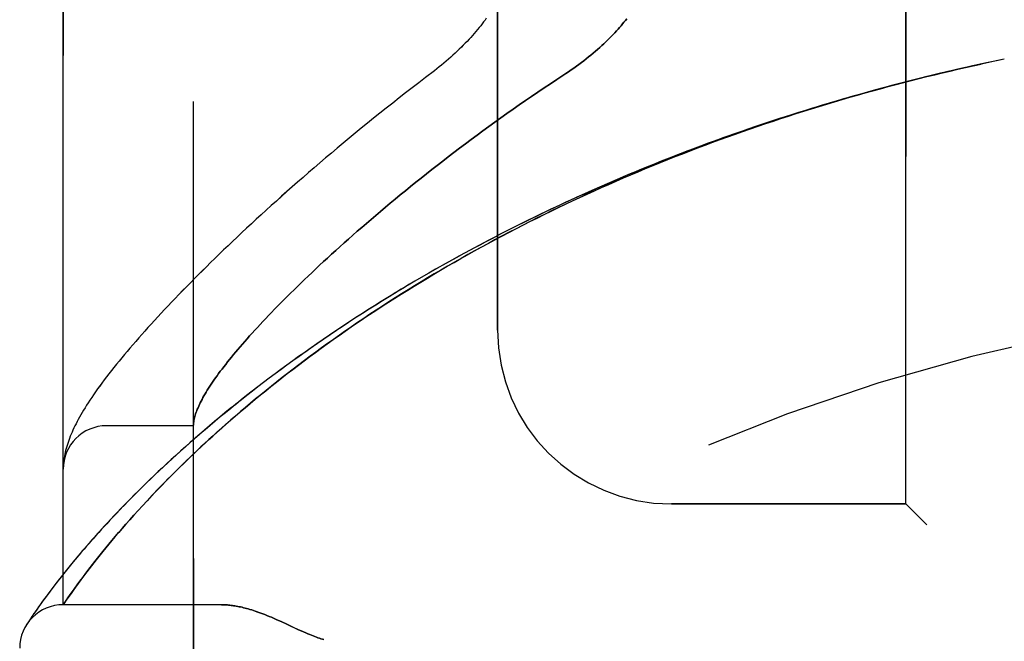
# Model space of a CAD drawing. Header units: inches. Extents: x 0 to 200, y 0 to 129.
# Tile 120 of 256: x 17.482 to 18.899, y 88.313 to 89.207. Entities that reach past the tile are written whole.
import ezdxf

# ---------------------------------------------------------------- set-up
doc = ezdxf.new("R2010")
doc.units = ezdxf.units.IN
doc.header["$LTSCALE"] = 11
doc.header["$MEASUREMENT"] = 0
doc.linetypes.add('HIDDEN', pattern=[0.2, 0.1, -0.1])
doc.layers.add('LEFTHAND_DOOR_ASSEMBLY', color=7, linetype='CONTINUOUS')
doc.layers.add('RIGHTHAND_DOOR_ASSEMBLY', color=7, linetype='CONTINUOUS')

msp = doc.modelspace()

# ---------------------------------------------------------------- linework, layer by layer
at = {"layer": 'LEFTHAND_DOOR_ASSEMBLY', "color": 8, "linetype": 'HIDDEN'}
for p, q in [((17.7321, 87.9896), (17.7321, 90.6321)), ((17.5446, 88.3658), (17.5446, 90.2558)), ((18.7571, 88.5108), (18.7571, 90.1108)), ((18.1696, 88.7608), (18.1696, 89.8608)), ((18.8874, 89.1484), (18.8757, 89.1459)), ((18.8986, 89.1508), (18.8872, 89.1484)), ((17.7321, 88.6233), (17.6071, 88.6233)), ((17.5448, 88.567), (17.5447, 88.5663)), ((17.5449, 88.5683), (17.5448, 88.5677)), ((17.5448, 88.5677), (17.5448, 88.567)), ((17.545, 88.5697), (17.5449, 88.569)), ((17.5449, 88.569), (17.5449, 88.5683)), ((17.5451, 88.5704), (17.545, 88.5697)), ((17.5452, 88.571), (17.5451, 88.5704)), ((17.5453, 88.5724), (17.5452, 88.5717)), ((17.5452, 88.5717), (17.5452, 88.571)), ((17.5454, 88.5731), (17.5453, 88.5724)), ((17.5455, 88.5742), (17.5454, 88.5731)), ((17.6653, 88.5153), (17.6722, 88.5227)), ((17.6722, 88.5227), (17.6795, 88.5304)), ((17.6523, 88.5012), (17.6586, 88.5082)), ((17.6586, 88.5082), (17.6653, 88.5153)), ((18.7571, 88.5108), (18.4196, 88.5108)), ((18.7571, 88.5108), (18.7871, 88.4808)), ((17.6404, 88.488), (17.6462, 88.4945)), ((17.6462, 88.4945), (17.6523, 88.5012)), ((17.6244, 88.4696), (17.6295, 88.4756)), ((17.6295, 88.4756), (17.6348, 88.4817)), ((17.6348, 88.4817), (17.6404, 88.488)), ((17.6148, 88.4583), (17.6195, 88.4639)), ((17.6195, 88.4639), (17.6244, 88.4696)), ((17.6018, 88.4426), (17.606, 88.4476)), ((17.606, 88.4476), (17.6103, 88.4529)), ((17.6103, 88.4529), (17.6148, 88.4583)), ((17.5904, 88.4282), (17.594, 88.4328)), ((17.594, 88.4328), (17.5978, 88.4376)), ((17.5978, 88.4376), (17.6018, 88.4426)), ((17.5531, 88.4203), (17.5474, 88.4132)), ((17.5802, 88.4152), (17.5835, 88.4194)), ((17.5835, 88.4194), (17.5869, 88.4237)), ((17.5869, 88.4237), (17.5904, 88.4282)), ((17.5474, 88.4132), (17.542, 88.4064)), ((17.5686, 88.3997), (17.5727, 88.4052)), ((17.5727, 88.4052), (17.5771, 88.4111)), ((17.5771, 88.4111), (17.5802, 88.4152)), ((17.5301, 88.3911), (17.5259, 88.3855)), ((17.5346, 88.3969), (17.5301, 88.3911)), ((17.5612, 88.3896), (17.5648, 88.3945)), ((17.5648, 88.3945), (17.5686, 88.3997)), ((17.522, 88.3803), (17.5184, 88.3754)), ((17.5259, 88.3855), (17.522, 88.3803)), ((17.5514, 88.3758), (17.5549, 88.3807)), ((17.5549, 88.3807), (17.5579, 88.385)), ((17.5579, 88.385), (17.5612, 88.3896)), ((17.5093, 88.3627), (17.5068, 88.359)), ((17.5121, 88.3666), (17.5093, 88.3627)), ((17.5151, 88.3708), (17.5121, 88.3666)), ((17.5184, 88.3754), (17.5151, 88.3708)), ((17.5446, 88.3658), (17.5487, 88.3718)), ((17.7726, 88.3658), (17.5446, 88.3658)), ((17.5487, 88.3718), (17.5514, 88.3758)), ((17.4997, 88.3487), (17.4974, 88.3453)), ((17.5024, 88.3527), (17.4997, 88.3487)), ((17.5045, 88.3557), (17.5024, 88.3527)), ((17.5068, 88.359), (17.5045, 88.3557)), ((17.4938, 88.3398), (17.4921, 88.3373)), ((17.4956, 88.3426), (17.4938, 88.3398)), ((17.4974, 88.3453), (17.4956, 88.3426)), ((17.8584, 88.3415), (17.8665, 88.3377)), ((17.8665, 88.3377), (17.8833, 88.3299))]:
    msp.add_line(p, q, dxfattribs=at)
for points in [[(18.1534, 89.2096), (18.1515, 89.2069), (18.1495, 89.2042), (18.1474, 89.2015), (18.1453, 89.1988), (18.1431, 89.1961), (18.1408, 89.1933), (18.1385, 89.1905), (18.1361, 89.1877), (18.1336, 89.1849), (18.1311, 89.182), (18.1285, 89.1792), (18.1258, 89.1763), (18.1231, 89.1735), (18.1203, 89.1706), (18.1174, 89.1677), (18.1145, 89.1649), (18.1115, 89.162), (18.1085, 89.1591), (18.1054, 89.1563), (18.1022, 89.1534), (18.099, 89.1506), (18.0957, 89.1478), (18.0924, 89.145), (18.0891, 89.1422), (18.0857, 89.1394), (18.0822, 89.1367), (18.0787, 89.134)], [(18.3553, 89.2088), (18.3534, 89.2063), (18.3514, 89.2038), (18.3494, 89.2014), (18.3473, 89.1988), (18.3451, 89.1963), (18.3429, 89.1938), (18.3406, 89.1912), (18.3382, 89.1886), (18.3357, 89.186), (18.3332, 89.1834), (18.3306, 89.1808), (18.3279, 89.1781), (18.3252, 89.1755), (18.3224, 89.1728), (18.3195, 89.1701), (18.3165, 89.1674), (18.3135, 89.1647), (18.3104, 89.162), (18.3072, 89.1593), (18.3039, 89.1566), (18.3006, 89.1539), (18.2972, 89.1512), (18.2937, 89.1485), (18.2902, 89.1458), (18.2866, 89.1431), (18.283, 89.1404), (18.2793, 89.1378), (18.2755, 89.1351), (18.2717, 89.1325), (18.2678, 89.1299)], [(18.8763, 89.1461), (18.8642, 89.1435), (18.8527, 89.1409), (18.8413, 89.1383), (18.8298, 89.1357), (18.8183, 89.133), (18.8068, 89.1303), (18.7953, 89.1275), (18.7839, 89.1247), (18.7724, 89.1219), (18.7609, 89.1189), (18.7495, 89.116), (18.738, 89.113), (18.7265, 89.11), (18.7151, 89.1069), (18.7036, 89.1037), (18.6922, 89.1005), (18.6808, 89.0973), (18.6694, 89.094), (18.6579, 89.0907), (18.6465, 89.0873), (18.6351, 89.0839), (18.6237, 89.0804), (18.6124, 89.0769), (18.601, 89.0734), (18.5896, 89.0698), (18.5783, 89.0661), (18.567, 89.0624), (18.5556, 89.0587), (18.5443, 89.0549), (18.533, 89.051), (18.5218, 89.0471), (18.5105, 89.0432), (18.4992, 89.0392), (18.488, 89.0352), (18.4768, 89.0311), (18.4656, 89.027), (18.4544, 89.0228), (18.4433, 89.0186), (18.4321, 89.0143), (18.421, 89.01), (18.4099, 89.0056), (18.3988, 89.0012), (18.3878, 88.9968), (18.3767, 88.9923), (18.3657, 88.9877), (18.3547, 88.9831), (18.3438, 88.9785), (18.3328, 88.9738), (18.3219, 88.9691), (18.3111, 88.9643), (18.3002, 88.9595), (18.2894, 88.9546), (18.2786, 88.9497), (18.2678, 88.9448), (18.2571, 88.9398), (18.2464, 88.9348), (18.2358, 88.9297), (18.2251, 88.9245), (18.2145, 88.9194), (18.204, 88.9142), (18.1935, 88.9089), (18.183, 88.9036), (18.1725, 88.8983), (18.1621, 88.8929), (18.1518, 88.8875), (18.1415, 88.882), (18.1312, 88.8765), (18.121, 88.871), (18.1108, 88.8654), (18.1006, 88.8598), (18.0906, 88.8542), (18.0805, 88.8485), (18.0705, 88.8428), (18.0606, 88.837), (18.0507, 88.8313), (18.0409, 88.8254), (18.0311, 88.8196), (18.0214, 88.8137), (18.0118, 88.8078), (18.0022, 88.8019), (17.9926, 88.7959), (17.9831, 88.7899), (17.9737, 88.7839), (17.9644, 88.7779), (17.9551, 88.7718), (17.9459, 88.7658), (17.9367, 88.7597), (17.9277, 88.7535), (17.9187, 88.7474), (17.9097, 88.7413), (17.9009, 88.7351), (17.8921, 88.7289), (17.8834, 88.7227), (17.8748, 88.7165), (17.8662, 88.7103), (17.8578, 88.7041), (17.8494, 88.6979), (17.8411, 88.6917), (17.8329, 88.6855), (17.8248, 88.6793), (17.8168, 88.673), (17.8088, 88.6668), (17.801, 88.6606), (17.7932, 88.6545), (17.7856, 88.6483), (17.778, 88.6421), (17.7705, 88.636), (17.7631, 88.6298), (17.7559, 88.6237), (17.7487, 88.6176), (17.7416, 88.6116), (17.7346, 88.6055), (17.7278, 88.5995), (17.721, 88.5935), (17.7144, 88.5876), (17.7078, 88.5817), (17.7014, 88.5758), (17.695, 88.57), (17.6888, 88.5642), (17.6827, 88.5585), (17.6767, 88.5528), (17.6708, 88.5471), (17.665, 88.5416), (17.6593, 88.536), (17.6538, 88.5305), (17.6483, 88.5251), (17.643, 88.5198), (17.6378, 88.5145), (17.6327, 88.5092), (17.6277, 88.5041), (17.6228, 88.499), (17.618, 88.494), (17.6133, 88.489), (17.6088, 88.4841), (17.6043, 88.4793), (17.6, 88.4746), (17.5958, 88.4699), (17.5916, 88.4653), (17.5876, 88.4608), (17.5837, 88.4564), (17.5799, 88.452), (17.5762, 88.4478), (17.5726, 88.4436), (17.5691, 88.4395), (17.5657, 88.4355), (17.5624, 88.4315), (17.5592, 88.4277), (17.5531, 88.4203)], [(17.6795, 88.5304), (17.6871, 88.5383), (17.6911, 88.5423), (17.6951, 88.5464), (17.6993, 88.5507), (17.7036, 88.555), (17.708, 88.5594), (17.7125, 88.5638), (17.7172, 88.5684), (17.722, 88.573), (17.7269, 88.5777), (17.732, 88.5826), (17.7372, 88.5875), (17.7426, 88.5926), (17.7481, 88.5977), (17.7539, 88.603), (17.7598, 88.6084), (17.7659, 88.614), (17.7723, 88.6196), (17.7788, 88.6254), (17.7855, 88.6313), (17.7923, 88.6372), (17.7993, 88.6432), (17.8064, 88.6493), (17.8137, 88.6554), (17.821, 88.6615), (17.8285, 88.6676), (17.836, 88.6737), (17.8436, 88.6799), (17.8513, 88.686), (17.8591, 88.6921), (17.867, 88.6983), (17.8749, 88.7044), (17.883, 88.7106), (17.8911, 88.7167), (17.8993, 88.7228), (17.9076, 88.7289), (17.916, 88.7351), (17.9244, 88.7411), (17.9329, 88.7472), (17.9415, 88.7533), (17.9502, 88.7593), (17.9589, 88.7654), (17.9677, 88.7714), (17.9766, 88.7774), (17.9855, 88.7833), (17.9945, 88.7893), (18.0035, 88.7952), (18.0126, 88.8011), (18.0218, 88.8069), (18.0311, 88.8127), (18.0403, 88.8185), (18.0497, 88.8243), (18.0591, 88.83), (18.0686, 88.8358), (18.0781, 88.8414), (18.0876, 88.8471), (18.0972, 88.8527), (18.1069, 88.8582), (18.1166, 88.8638), (18.1264, 88.8693), (18.1362, 88.8747), (18.146, 88.8801), (18.1559, 88.8855), (18.1658, 88.8908), (18.1758, 88.8961), (18.1858, 88.9014), (18.1959, 88.9066), (18.206, 88.9118), (18.2161, 88.9169), (18.2263, 88.922), (18.2365, 88.9271), (18.2467, 88.9321), (18.257, 88.9371), (18.2673, 88.942), (18.2776, 88.9469), (18.288, 88.9517), (18.2984, 88.9565), (18.3088, 88.9612), (18.3193, 88.9659), (18.3298, 88.9706), (18.3403, 88.9752), (18.3508, 88.9798), (18.3614, 88.9843), (18.372, 88.9888), (18.3826, 88.9932), (18.3932, 88.9976), (18.4039, 89.002), (18.4146, 89.0063), (18.4253, 89.0105), (18.436, 89.0147), (18.4468, 89.0189), (18.4576, 89.023), (18.4684, 89.0271), (18.4792, 89.0311), (18.49, 89.0351), (18.5008, 89.039), (18.5117, 89.0429), (18.5226, 89.0468), (18.5335, 89.0506), (18.5444, 89.0543), (18.5553, 89.058), (18.5663, 89.0617), (18.5772, 89.0653), (18.5882, 89.0689), (18.5992, 89.0724), (18.6101, 89.0759), (18.6212, 89.0793), (18.6322, 89.0827), (18.6432, 89.0861), (18.6542, 89.0894), (18.6653, 89.0926), (18.6763, 89.0958), (18.6874, 89.099), (18.6985, 89.1021), (18.7095, 89.1052), (18.7206, 89.1082), (18.7317, 89.1112), (18.7428, 89.1142), (18.7539, 89.1171), (18.765, 89.1199), (18.7761, 89.1227), (18.7873, 89.1255), (18.7984, 89.1282), (18.8095, 89.1309), (18.8206, 89.1335), (18.8318, 89.1361), (18.8429, 89.1387), (18.854, 89.1412), (18.8652, 89.1436)], [(18.0787, 89.134), (18.0658, 89.1241), (18.0562, 89.1168), (18.0467, 89.1095), (18.0373, 89.1022), (18.0279, 89.0949), (18.0187, 89.0876), (18.0095, 89.0804), (18.0004, 89.0731), (17.9913, 89.0658), (17.9824, 89.0586), (17.9735, 89.0513), (17.9647, 89.0441), (17.956, 89.037), (17.9474, 89.0298), (17.9389, 89.0227), (17.9305, 89.0156), (17.9222, 89.0085), (17.9139, 89.0015), (17.9058, 88.9945), (17.8977, 88.9875), (17.8898, 88.9806), (17.8819, 88.9737), (17.8741, 88.9669), (17.8665, 88.9601), (17.8589, 88.9533), (17.8514, 88.9466), (17.844, 88.94), (17.8367, 88.9334), (17.8295, 88.9268), (17.8224, 88.9203), (17.8154, 88.9138), (17.8085, 88.9074), (17.8017, 88.9011), (17.795, 88.8948), (17.7884, 88.8885), (17.7819, 88.8823), (17.7755, 88.8762), (17.7692, 88.8701), (17.763, 88.864), (17.7568, 88.858), (17.7508, 88.8521), (17.7448, 88.8462), (17.739, 88.8404), (17.7332, 88.8346), (17.7276, 88.8289), (17.722, 88.8233), (17.7165, 88.8176), (17.7111, 88.8121), (17.7058, 88.8066), (17.7006, 88.8012), (17.6955, 88.7958), (17.6905, 88.7904), (17.6855, 88.7851), (17.6806, 88.7799), (17.6759, 88.7747), (17.6712, 88.7696), (17.6666, 88.7645), (17.6621, 88.7595), (17.6576, 88.7545), (17.6533, 88.7496), (17.649, 88.7447), (17.6448, 88.7398), (17.6407, 88.735), (17.6366, 88.7303), (17.6327, 88.7256), (17.6288, 88.7209), (17.625, 88.7163), (17.6213, 88.7117), (17.6176, 88.7071), (17.6141, 88.7026), (17.6105, 88.6981), (17.6071, 88.6936), (17.6037, 88.6892), (17.6004, 88.6848), (17.5973, 88.6804), (17.5942, 88.6762), (17.5912, 88.672), (17.5884, 88.6679), (17.5857, 88.664), (17.5831, 88.6601), (17.5807, 88.6564), (17.5784, 88.6528), (17.5761, 88.6492), (17.574, 88.6457), (17.572, 88.6423), (17.5701, 88.639), (17.5682, 88.6357), (17.5664, 88.6325), (17.5647, 88.6294), (17.5631, 88.6262), (17.5616, 88.6232), (17.5601, 88.6201), (17.5587, 88.6171), (17.5574, 88.6141), (17.5561, 88.6111), (17.5549, 88.6082), (17.5537, 88.6052), (17.5526, 88.6023), (17.5516, 88.5994), (17.5507, 88.5965), (17.5498, 88.5936), (17.5489, 88.5907), (17.5482, 88.5879), (17.5475, 88.5851), (17.5469, 88.5823), (17.5464, 88.5795), (17.5459, 88.5768), (17.5455, 88.5742)], [(18.2678, 89.1299), (18.2547, 89.1214), (18.2456, 89.1154), (18.2365, 89.1093), (18.2275, 89.1032), (18.2185, 89.0971), (18.2096, 89.091), (18.2007, 89.0848), (18.1918, 89.0787), (18.183, 89.0725), (18.1743, 89.0663), (18.1656, 89.0601), (18.157, 89.0538), (18.1485, 89.0476), (18.14, 89.0414), (18.1316, 89.0351), (18.1233, 89.0289), (18.115, 89.0227), (18.1068, 89.0165), (18.0987, 89.0103), (18.0907, 89.0041), (18.0828, 88.9979), (18.0749, 88.9918), (18.0672, 88.9857), (18.0595, 88.9795), (18.0519, 88.9735), (18.0444, 88.9674), (18.037, 88.9614), (18.0296, 88.9554), (18.0224, 88.9494), (18.0152, 88.9435), (18.0082, 88.9376), (18.0012, 88.9317), (17.9943, 88.9259), (17.9876, 88.9201), (17.9809, 88.9143), (17.9743, 88.9086), (17.9678, 88.903), (17.9614, 88.8974), (17.9551, 88.8918), (17.9489, 88.8863), (17.9428, 88.8808), (17.9368, 88.8754), (17.9308, 88.87), (17.925, 88.8646), (17.9193, 88.8594), (17.9136, 88.8541), (17.9081, 88.8489), (17.9026, 88.8438), (17.8973, 88.8387), (17.892, 88.8337), (17.8868, 88.8287), (17.8818, 88.8238), (17.8768, 88.8189), (17.8719, 88.8141), (17.8671, 88.8094), (17.8624, 88.8047), (17.8578, 88.8), (17.8532, 88.7954), (17.8488, 88.7909), (17.8444, 88.7864), (17.8402, 88.782), (17.836, 88.7776), (17.8319, 88.7733), (17.8279, 88.769), (17.824, 88.7648), (17.8202, 88.7606), (17.8165, 88.7565), (17.8129, 88.7525), (17.8093, 88.7485), (17.8058, 88.7446), (17.8025, 88.7407), (17.7992, 88.7369), (17.7959, 88.7331), (17.7928, 88.7294), (17.7898, 88.7257), (17.7868, 88.7221), (17.7839, 88.7186), (17.7811, 88.7151), (17.7784, 88.7116), (17.7758, 88.7082), (17.7732, 88.7049), (17.7707, 88.7016), (17.7683, 88.6984), (17.766, 88.6952), (17.7638, 88.6921), (17.7616, 88.6891), (17.7596, 88.686), (17.7576, 88.6831), (17.7556, 88.6802), (17.7538, 88.6773), (17.752, 88.6745), (17.7503, 88.6718), (17.7487, 88.6691), (17.7472, 88.6664), (17.7457, 88.6638), (17.7444, 88.6613), (17.743, 88.6588), (17.7418, 88.6563), (17.7406, 88.6539), (17.7396, 88.6516), (17.7386, 88.6493), (17.7376, 88.6471), (17.7368, 88.6449), (17.736, 88.6427), (17.7352, 88.6406), (17.7346, 88.6386), (17.734, 88.6366), (17.7335, 88.6347), (17.7331, 88.6328), (17.7328, 88.6309), (17.7325, 88.6291), (17.7323, 88.6274)], [(17.7323, 88.6274), (17.7322, 88.6269), (17.7322, 88.6264), (17.7322, 88.626), (17.7321, 88.6256), (17.7321, 88.6252), (17.7321, 88.6249), (17.7321, 88.6246), (17.7321, 88.6243)], [(17.5447, 88.5663), (17.5447, 88.5659), (17.5447, 88.5655), (17.5447, 88.5652), (17.5446, 88.5648), (17.5446, 88.5645), (17.5446, 88.5641), (17.5446, 88.5637), (17.5446, 88.5633), (17.5446, 88.563), (17.5446, 88.5626), (17.5446, 88.5622), (17.5446, 88.5619)], [(17.542, 88.4064), (17.5395, 88.4032), (17.5346, 88.3969)], [(17.7726, 88.3658), (17.7742, 88.3658), (17.7758, 88.3658), (17.7774, 88.3657), (17.7791, 88.3656), (17.7808, 88.3655), (17.7826, 88.3653), (17.7843, 88.3652), (17.7861, 88.3649), (17.788, 88.3647), (17.7899, 88.3644), (17.7918, 88.3641), (17.7937, 88.3638), (17.7957, 88.3634), (17.7978, 88.363), (17.7999, 88.3626), (17.802, 88.3621), (17.8042, 88.3616), (17.8064, 88.361), (17.8086, 88.3604), (17.811, 88.3597), (17.8133, 88.3591), (17.8158, 88.3583), (17.8183, 88.3575), (17.8208, 88.3567), (17.8234, 88.3558), (17.8261, 88.3548), (17.8289, 88.3538), (17.8318, 88.3527), (17.8347, 88.3516), (17.8377, 88.3504), (17.8408, 88.3491), (17.8441, 88.3478), (17.8474, 88.3463), (17.8509, 88.3448), (17.8546, 88.3432), (17.8584, 88.3415)], [(17.8833, 88.3299), (17.8869, 88.3283), (17.8903, 88.3267), (17.8935, 88.3253), (17.8965, 88.3241), (17.8993, 88.3229), (17.9019, 88.3218), (17.9044, 88.3209), (17.9068, 88.32), (17.909, 88.3192), (17.9112, 88.3184), (17.9134, 88.3177), (17.9155, 88.317), (17.9175, 88.3164), (17.9196, 88.3158)]]:
    msp.add_lwpolyline(points, dxfattribs=at)
for centre, radius, start, end in [((19.5446, 86.0357), 2.7751, 90, 136.1116), ((18.4196, 88.7608), 0.25, 180, 270), ((17.6071, 88.5608), 0.0625, 90, 180), ((17.5446, 88.3033), 0.0625, 90, 180)]:
    msp.add_arc(centre, radius, start, end, dxfattribs=at)
at = {"layer": 'RIGHTHAND_DOOR_ASSEMBLY', "color": 8, "linetype": 'HIDDEN'}
for p, q in [((17.7321, 90.6321), (17.7321, 87.9896)), ((17.5446, 90.2558), (17.5446, 88.3658)), ((18.7571, 90.1108), (18.7571, 88.5108)), ((18.1696, 89.8608), (18.1696, 88.7608)), ((18.8986, 89.1508), (18.8871, 89.1484)), ((17.7321, 88.6233), (17.6071, 88.6233)), ((17.5448, 88.5673), (17.5447, 88.5666)), ((17.5447, 88.5666), (17.5447, 88.5659)), ((17.5449, 88.568), (17.5448, 88.5673)), ((17.545, 88.5694), (17.5449, 88.5687)), ((17.5449, 88.5687), (17.5449, 88.568)), ((17.5451, 88.5707), (17.545, 88.57)), ((17.545, 88.57), (17.545, 88.5694)), ((17.5452, 88.5714), (17.5451, 88.5707)), ((17.5453, 88.5721), (17.5452, 88.5714)), ((17.5454, 88.5728), (17.5453, 88.5721)), ((17.5455, 88.5735), (17.5454, 88.5728)), ((17.5455, 88.5742), (17.5455, 88.5735)), ((17.6724, 88.5229), (17.6654, 88.5155)), ((17.6797, 88.5306), (17.6724, 88.5229)), ((17.6587, 88.5083), (17.6524, 88.5014)), ((17.6654, 88.5155), (17.6587, 88.5083)), ((18.4196, 88.5108), (18.7571, 88.5108)), ((18.7871, 88.4808), (18.7571, 88.5108)), ((17.6463, 88.4946), (17.6405, 88.4881)), ((17.6524, 88.5014), (17.6463, 88.4946)), ((17.6296, 88.4757), (17.6245, 88.4697)), ((17.6349, 88.4818), (17.6296, 88.4757)), ((17.6405, 88.4881), (17.6349, 88.4818)), ((17.6195, 88.4639), (17.6148, 88.4584)), ((17.6245, 88.4697), (17.6195, 88.4639)), ((17.606, 88.4477), (17.6018, 88.4426)), ((17.6103, 88.4529), (17.606, 88.4477)), ((17.6148, 88.4584), (17.6103, 88.4529)), ((17.5979, 88.4377), (17.594, 88.4329)), ((17.6018, 88.4426), (17.5979, 88.4377)), ((17.5546, 88.4221), (17.5487, 88.4149)), ((17.5852, 88.4216), (17.5819, 88.4173)), ((17.5886, 88.426), (17.5852, 88.4216)), ((17.5487, 88.4149), (17.5432, 88.408)), ((17.5742, 88.4072), (17.5699, 88.4015)), ((17.5787, 88.4131), (17.5742, 88.4072)), ((17.5819, 88.4173), (17.5787, 88.4131)), ((17.531, 88.3923), (17.5267, 88.3866)), ((17.5356, 88.3983), (17.531, 88.3923)), ((17.5624, 88.3912), (17.559, 88.3865)), ((17.566, 88.3962), (17.5624, 88.3912)), ((17.5699, 88.4015), (17.566, 88.3962)), ((17.519, 88.3762), (17.5156, 88.3716)), ((17.5227, 88.3812), (17.519, 88.3762)), ((17.5267, 88.3866), (17.5227, 88.3812)), ((17.5531, 88.3781), (17.5499, 88.3736)), ((17.5559, 88.3821), (17.5531, 88.3781)), ((17.559, 88.3865), (17.5559, 88.3821)), ((17.5097, 88.3632), (17.5071, 88.3595)), ((17.5125, 88.3672), (17.5097, 88.3632)), ((17.5156, 88.3716), (17.5125, 88.3672)), ((17.5499, 88.3736), (17.5446, 88.3658)), ((17.7726, 88.3658), (17.5446, 88.3658)), ((17.4998, 88.349), (17.4975, 88.3455)), ((17.5026, 88.353), (17.4998, 88.349)), ((17.5047, 88.3561), (17.5026, 88.353)), ((17.5071, 88.3595), (17.5047, 88.3561)), ((17.4938, 88.3399), (17.4918, 88.3368)), ((17.4921, 88.3373), (17.4918, 88.3368)), ((17.4921, 88.3373), (17.4924, 88.3378)), ((17.4957, 88.3427), (17.4938, 88.3399)), ((17.4975, 88.3455), (17.4957, 88.3427)), ((17.8665, 88.3377), (17.8584, 88.3415))]:
    msp.add_line(p, q, dxfattribs=at)
for points in [[(18.1534, 89.2096), (18.1515, 89.2069), (18.1495, 89.2042), (18.1474, 89.2015), (18.1453, 89.1988), (18.1431, 89.1961), (18.1408, 89.1933), (18.1385, 89.1905), (18.1361, 89.1877), (18.1337, 89.1849), (18.1311, 89.182), (18.1285, 89.1792), (18.1259, 89.1763), (18.1231, 89.1735), (18.1203, 89.1706), (18.1175, 89.1677), (18.1145, 89.1649), (18.1115, 89.162), (18.1085, 89.1591), (18.1054, 89.1563), (18.1022, 89.1534), (18.099, 89.1506), (18.0957, 89.1478), (18.0924, 89.145), (18.0891, 89.1422), (18.0857, 89.1394), (18.0822, 89.1367), (18.0788, 89.134)], [(18.2678, 89.1299), (18.2717, 89.1325), (18.2755, 89.1351), (18.2793, 89.1378), (18.283, 89.1404), (18.2866, 89.1431), (18.2902, 89.1458), (18.2937, 89.1485), (18.2972, 89.1512), (18.3006, 89.1539), (18.3039, 89.1566), (18.3072, 89.1593), (18.3104, 89.162), (18.3135, 89.1647), (18.3165, 89.1674), (18.3195, 89.1701), (18.3224, 89.1728), (18.3252, 89.1755), (18.3279, 89.1781), (18.3306, 89.1808), (18.3332, 89.1834), (18.3357, 89.186), (18.3382, 89.1886), (18.3406, 89.1912), (18.3429, 89.1938), (18.3451, 89.1963), (18.3473, 89.1988), (18.3494, 89.2014), (18.3514, 89.2038), (18.3534, 89.2063), (18.3553, 89.2088)], [(18.8875, 89.1484), (18.8755, 89.1459), (18.8639, 89.1434), (18.8523, 89.1408), (18.8407, 89.1382), (18.8291, 89.1355), (18.8175, 89.1328), (18.8059, 89.1301), (18.7943, 89.1273), (18.7827, 89.1244), (18.7711, 89.1215), (18.7595, 89.1186), (18.748, 89.1156), (18.7364, 89.1126), (18.7248, 89.1095), (18.7133, 89.1064), (18.7017, 89.1032), (18.6901, 89.1), (18.6786, 89.0967), (18.6671, 89.0934), (18.6555, 89.09), (18.644, 89.0866), (18.6325, 89.0831), (18.621, 89.0796), (18.6095, 89.076), (18.598, 89.0724), (18.5866, 89.0688), (18.5751, 89.0651), (18.5637, 89.0613), (18.5522, 89.0575), (18.5408, 89.0537), (18.5294, 89.0498), (18.518, 89.0458), (18.5067, 89.0418), (18.4953, 89.0378), (18.484, 89.0337), (18.4726, 89.0296), (18.4613, 89.0254), (18.4501, 89.0212), (18.4388, 89.0169), (18.4275, 89.0125), (18.4163, 89.0082), (18.4051, 89.0037), (18.3939, 88.9993), (18.3828, 88.9948), (18.3716, 88.9902), (18.3605, 88.9856), (18.3495, 88.9809), (18.3384, 88.9762), (18.3274, 88.9715), (18.3164, 88.9667), (18.3054, 88.9618), (18.2945, 88.9569), (18.2835, 88.952), (18.2727, 88.947), (18.2618, 88.942), (18.251, 88.9369), (18.2402, 88.9318), (18.2295, 88.9266), (18.2187, 88.9214), (18.2081, 88.9162), (18.1974, 88.9109), (18.1868, 88.9056), (18.1763, 88.9002), (18.1658, 88.8948), (18.1553, 88.8893), (18.1448, 88.8838), (18.1345, 88.8783), (18.1241, 88.8727), (18.1138, 88.8671), (18.1036, 88.8614), (18.0934, 88.8557), (18.0832, 88.85), (18.0731, 88.8443), (18.0631, 88.8385), (18.0531, 88.8326), (18.0431, 88.8268), (18.0332, 88.8209), (18.0234, 88.8149), (18.0137, 88.809), (18.004, 88.803), (17.9943, 88.797), (17.9847, 88.7909), (17.9752, 88.7849), (17.9658, 88.7788), (17.9564, 88.7727), (17.9471, 88.7665), (17.9378, 88.7604), (17.9286, 88.7542), (17.9195, 88.748), (17.9105, 88.7418), (17.9016, 88.7356), (17.8927, 88.7293), (17.8839, 88.7231), (17.8752, 88.7168), (17.8665, 88.7106), (17.858, 88.7043), (17.8495, 88.698), (17.8412, 88.6917), (17.8329, 88.6855), (17.8247, 88.6792), (17.8166, 88.6729), (17.8086, 88.6666), (17.8006, 88.6604), (17.7928, 88.6541), (17.7851, 88.6479), (17.7774, 88.6417), (17.7699, 88.6355), (17.7625, 88.6293), (17.7551, 88.6231), (17.7479, 88.6169), (17.7407, 88.6108), (17.7337, 88.6047), (17.7268, 88.5987), (17.72, 88.5926), (17.7133, 88.5866), (17.7067, 88.5807), (17.7002, 88.5747), (17.6938, 88.5689), (17.6876, 88.563), (17.6814, 88.5573), (17.6754, 88.5515), (17.6694, 88.5458), (17.6636, 88.5402), (17.6579, 88.5346), (17.6523, 88.5291), (17.6469, 88.5237), (17.6415, 88.5183), (17.6363, 88.5129), (17.6311, 88.5077), (17.6261, 88.5025), (17.6212, 88.4973), (17.6164, 88.4923), (17.6118, 88.4873), (17.6072, 88.4824), (17.6027, 88.4776), (17.5984, 88.4728), (17.5942, 88.4681), (17.5901, 88.4635), (17.586, 88.459), (17.5821, 88.4546), (17.5783, 88.4502), (17.5746, 88.4459), (17.571, 88.4418), (17.5676, 88.4377), (17.5642, 88.4336), (17.5609, 88.4297), (17.5546, 88.4221)], [(18.8763, 89.1461), (18.8652, 89.1436), (18.8541, 89.1412), (18.8429, 89.1387), (18.8318, 89.1361), (18.8207, 89.1335), (18.8096, 89.1309), (18.7984, 89.1282), (18.7873, 89.1255), (18.7762, 89.1227), (18.7651, 89.1199), (18.754, 89.1171), (18.7429, 89.1142), (18.7318, 89.1112), (18.7207, 89.1083), (18.7097, 89.1052), (18.6986, 89.1021), (18.6875, 89.099), (18.6765, 89.0959), (18.6654, 89.0927), (18.6544, 89.0894), (18.6434, 89.0861), (18.6323, 89.0828), (18.6213, 89.0794), (18.6103, 89.0759), (18.5993, 89.0725), (18.5884, 89.0689), (18.5774, 89.0654), (18.5665, 89.0618), (18.5555, 89.0581), (18.5446, 89.0544), (18.5337, 89.0506), (18.5228, 89.0468), (18.5119, 89.043), (18.5011, 89.0391), (18.4902, 89.0352), (18.4794, 89.0312), (18.4686, 89.0272), (18.4578, 89.0231), (18.4471, 89.019), (18.4363, 89.0148), (18.4256, 89.0106), (18.4149, 89.0064), (18.4042, 89.0021), (18.3936, 88.9977), (18.3829, 88.9934), (18.3723, 88.9889), (18.3617, 88.9845), (18.3512, 88.9799), (18.3406, 88.9754), (18.3301, 88.9708), (18.3196, 88.9661), (18.3092, 88.9614), (18.2987, 88.9567), (18.2884, 88.9519), (18.278, 88.947), (18.2677, 88.9422), (18.2574, 88.9372), (18.2471, 88.9323), (18.2369, 88.9273), (18.2267, 88.9222), (18.2165, 88.9171), (18.2064, 88.912), (18.1963, 88.9068), (18.1862, 88.9016), (18.1762, 88.8964), (18.1663, 88.8911), (18.1563, 88.8857), (18.1464, 88.8804), (18.1366, 88.875), (18.1268, 88.8695), (18.1171, 88.864), (18.1074, 88.8585), (18.0977, 88.8529), (18.0881, 88.8473), (18.0785, 88.8417), (18.069, 88.836), (18.0596, 88.8303), (18.0502, 88.8246), (18.0408, 88.8188), (18.0315, 88.813), (18.0223, 88.8072), (18.0131, 88.8014), (18.004, 88.7955), (17.995, 88.7896), (17.986, 88.7836), (17.9771, 88.7777), (17.9682, 88.7717), (17.9594, 88.7657), (17.9507, 88.7597), (17.942, 88.7536), (17.9334, 88.7476), (17.9249, 88.7415), (17.9165, 88.7354), (17.9081, 88.7293), (17.8998, 88.7232), (17.8916, 88.7171), (17.8835, 88.711), (17.8755, 88.7048), (17.8675, 88.6987), (17.8596, 88.6925), (17.8518, 88.6864), (17.8441, 88.6803), (17.8365, 88.6741), (17.829, 88.668), (17.8215, 88.6619), (17.8142, 88.6558), (17.8069, 88.6497), (17.7998, 88.6436), (17.7928, 88.6376), (17.7859, 88.6317), (17.7792, 88.6258), (17.7727, 88.62), (17.7663, 88.6143), (17.7602, 88.6088), (17.7542, 88.6034), (17.7485, 88.598), (17.7429, 88.5929), (17.7375, 88.5878), (17.7323, 88.5829), (17.7272, 88.578), (17.7222, 88.5733), (17.7175, 88.5686), (17.7128, 88.5641), (17.7082, 88.5596), (17.7038, 88.5552), (17.6995, 88.5509), (17.6953, 88.5467), (17.6912, 88.5425), (17.6873, 88.5385), (17.6797, 88.5306)], [(18.0788, 89.134), (18.0658, 89.1241), (18.0562, 89.1168), (18.0467, 89.1095), (18.0373, 89.1022), (18.028, 89.0949), (18.0187, 89.0876), (18.0095, 89.0804), (18.0004, 89.0731), (17.9913, 89.0658), (17.9824, 89.0586), (17.9735, 89.0513), (17.9647, 89.0441), (17.956, 89.037), (17.9474, 89.0298), (17.9389, 89.0227), (17.9305, 89.0156), (17.9222, 89.0085), (17.9139, 89.0015), (17.9058, 88.9945), (17.8977, 88.9875), (17.8898, 88.9806), (17.8819, 88.9737), (17.8741, 88.9669), (17.8665, 88.9601), (17.8589, 88.9534), (17.8514, 88.9466), (17.844, 88.94), (17.8367, 88.9334), (17.8295, 88.9268), (17.8224, 88.9203), (17.8155, 88.9138), (17.8086, 88.9074), (17.8018, 88.9011), (17.7951, 88.8948), (17.7884, 88.8885), (17.7819, 88.8823), (17.7755, 88.8762), (17.7692, 88.8701), (17.763, 88.864), (17.7568, 88.858), (17.7508, 88.8521), (17.7449, 88.8462), (17.739, 88.8404), (17.7332, 88.8346), (17.7276, 88.8289), (17.722, 88.8233), (17.7165, 88.8177), (17.7111, 88.8121), (17.7058, 88.8066), (17.7006, 88.8012), (17.6955, 88.7958), (17.6905, 88.7904), (17.6855, 88.7851), (17.6806, 88.7799), (17.6759, 88.7747), (17.6712, 88.7696), (17.6666, 88.7645), (17.6621, 88.7595), (17.6576, 88.7545), (17.6533, 88.7496), (17.649, 88.7447), (17.6448, 88.7398), (17.6407, 88.735), (17.6366, 88.7303), (17.6327, 88.7256), (17.6288, 88.7209), (17.625, 88.7163), (17.6213, 88.7117), (17.6176, 88.7072), (17.6141, 88.7026), (17.6105, 88.6981), (17.6071, 88.6936), (17.6037, 88.6892), (17.6004, 88.6848), (17.5973, 88.6805), (17.5942, 88.6762), (17.5912, 88.672), (17.5884, 88.6679), (17.5857, 88.664), (17.5831, 88.6601), (17.5807, 88.6564), (17.5784, 88.6528), (17.5761, 88.6492), (17.574, 88.6457), (17.572, 88.6423), (17.5701, 88.639), (17.5682, 88.6358), (17.5664, 88.6325), (17.5648, 88.6294), (17.5631, 88.6262), (17.5616, 88.6232), (17.5601, 88.6201), (17.5587, 88.6171), (17.5574, 88.6141), (17.5561, 88.6111), (17.5549, 88.6082), (17.5537, 88.6052), (17.5526, 88.6023), (17.5516, 88.5994), (17.5507, 88.5965), (17.5498, 88.5936), (17.5489, 88.5907), (17.5482, 88.5879), (17.5475, 88.5851), (17.5469, 88.5823), (17.5464, 88.5795), (17.5459, 88.5768), (17.5455, 88.5742)], [(17.7323, 88.6274), (17.7325, 88.6291), (17.7328, 88.6309), (17.7331, 88.6328), (17.7335, 88.6347), (17.734, 88.6366), (17.7346, 88.6386), (17.7352, 88.6406), (17.736, 88.6427), (17.7368, 88.6449), (17.7376, 88.6471), (17.7386, 88.6493), (17.7396, 88.6516), (17.7406, 88.6539), (17.7418, 88.6563), (17.743, 88.6588), (17.7444, 88.6613), (17.7457, 88.6638), (17.7472, 88.6664), (17.7487, 88.6691), (17.7503, 88.6718), (17.752, 88.6745), (17.7538, 88.6773), (17.7556, 88.6802), (17.7576, 88.6831), (17.7596, 88.686), (17.7616, 88.6891), (17.7638, 88.6921), (17.766, 88.6952), (17.7683, 88.6984), (17.7707, 88.7016), (17.7732, 88.7049), (17.7758, 88.7082), (17.7784, 88.7116), (17.7811, 88.7151), (17.7839, 88.7186), (17.7868, 88.7221), (17.7898, 88.7257), (17.7928, 88.7294), (17.7959, 88.7331), (17.7992, 88.7369), (17.8025, 88.7407), (17.8058, 88.7446), (17.8093, 88.7485), (17.8129, 88.7525), (17.8165, 88.7565), (17.8202, 88.7606), (17.824, 88.7648), (17.8279, 88.769), (17.8319, 88.7733), (17.836, 88.7776), (17.8402, 88.782), (17.8444, 88.7864), (17.8488, 88.7909), (17.8532, 88.7954), (17.8578, 88.8), (17.8624, 88.8047), (17.8671, 88.8094), (17.8719, 88.8141), (17.8768, 88.8189), (17.8818, 88.8238), (17.8868, 88.8287), (17.892, 88.8337), (17.8973, 88.8387), (17.9026, 88.8438), (17.9081, 88.8489), (17.9136, 88.8541), (17.9193, 88.8594), (17.925, 88.8646), (17.9308, 88.87), (17.9368, 88.8754), (17.9428, 88.8808), (17.9489, 88.8863), (17.9551, 88.8918), (17.9614, 88.8974), (17.9678, 88.903), (17.9743, 88.9086), (17.9809, 88.9143), (17.9876, 88.9201), (17.9943, 88.9259), (18.0012, 88.9317), (18.0082, 88.9376), (18.0152, 88.9435), (18.0224, 88.9494), (18.0296, 88.9554), (18.037, 88.9614), (18.0444, 88.9674), (18.0519, 88.9735), (18.0595, 88.9795), (18.0672, 88.9857), (18.0749, 88.9918), (18.0828, 88.9979), (18.0907, 89.0041), (18.0987, 89.0103), (18.1068, 89.0165), (18.115, 89.0227), (18.1233, 89.0289), (18.1316, 89.0351), (18.14, 89.0414), (18.1485, 89.0476), (18.157, 89.0538), (18.1656, 89.0601), (18.1743, 89.0663), (18.183, 89.0725), (18.1918, 89.0787), (18.2007, 89.0848), (18.2096, 89.091), (18.2185, 89.0971), (18.2275, 89.1032), (18.2365, 89.1093), (18.2456, 89.1154), (18.2547, 89.1214), (18.2678, 89.1299)], [(17.7321, 88.6243), (17.7321, 88.6246), (17.7321, 88.6249), (17.7321, 88.6252), (17.7321, 88.6256), (17.7322, 88.626), (17.7322, 88.6264), (17.7322, 88.6269), (17.7323, 88.6274)], [(17.5447, 88.5659), (17.5447, 88.5656), (17.5447, 88.5652), (17.5446, 88.5648), (17.5446, 88.5645), (17.5446, 88.5641), (17.5446, 88.5637), (17.5446, 88.5633), (17.5446, 88.563), (17.5446, 88.5626), (17.5446, 88.5622), (17.5446, 88.5619)], [(17.594, 88.4329), (17.5922, 88.4305), (17.5886, 88.426)], [(17.5432, 88.408), (17.5406, 88.4046), (17.5356, 88.3983)], [(17.8584, 88.3415), (17.8546, 88.3432), (17.8509, 88.3448), (17.8474, 88.3463), (17.8441, 88.3478), (17.8408, 88.3491), (17.8377, 88.3504), (17.8347, 88.3516), (17.8318, 88.3527), (17.8289, 88.3538), (17.8261, 88.3548), (17.8235, 88.3558), (17.8208, 88.3567), (17.8183, 88.3575), (17.8158, 88.3583), (17.8133, 88.3591), (17.811, 88.3597), (17.8086, 88.3604), (17.8064, 88.361), (17.8042, 88.3616), (17.802, 88.3621), (17.7999, 88.3626), (17.7978, 88.363), (17.7957, 88.3634), (17.7937, 88.3638), (17.7918, 88.3641), (17.7899, 88.3644), (17.788, 88.3647), (17.7861, 88.3649), (17.7843, 88.3652), (17.7826, 88.3653), (17.7808, 88.3655), (17.7791, 88.3656), (17.7774, 88.3657), (17.7758, 88.3658), (17.7742, 88.3658), (17.7726, 88.3658)], [(17.8833, 88.3299), (17.8752, 88.3337), (17.8665, 88.3377)], [(17.9196, 88.3158), (17.9175, 88.3164), (17.9155, 88.317), (17.9134, 88.3177), (17.9112, 88.3184), (17.909, 88.3192), (17.9068, 88.32), (17.9044, 88.3209), (17.9019, 88.3218), (17.8993, 88.3229), (17.8965, 88.3241), (17.8935, 88.3253), (17.8903, 88.3267), (17.8869, 88.3283), (17.8833, 88.3299)]]:
    msp.add_lwpolyline(points, dxfattribs=at)
for centre, radius, start, end in [((19.5446, 86.0357), 2.7751, 90, 136.1116), ((18.4196, 88.7608), 0.25, 180, 270), ((17.6071, 88.5608), 0.0625, 90, 180), ((17.5446, 88.3033), 0.0625, 90, 180)]:
    msp.add_arc(centre, radius, start, end, dxfattribs=at)

doc.saveas('drawing.dxf')
